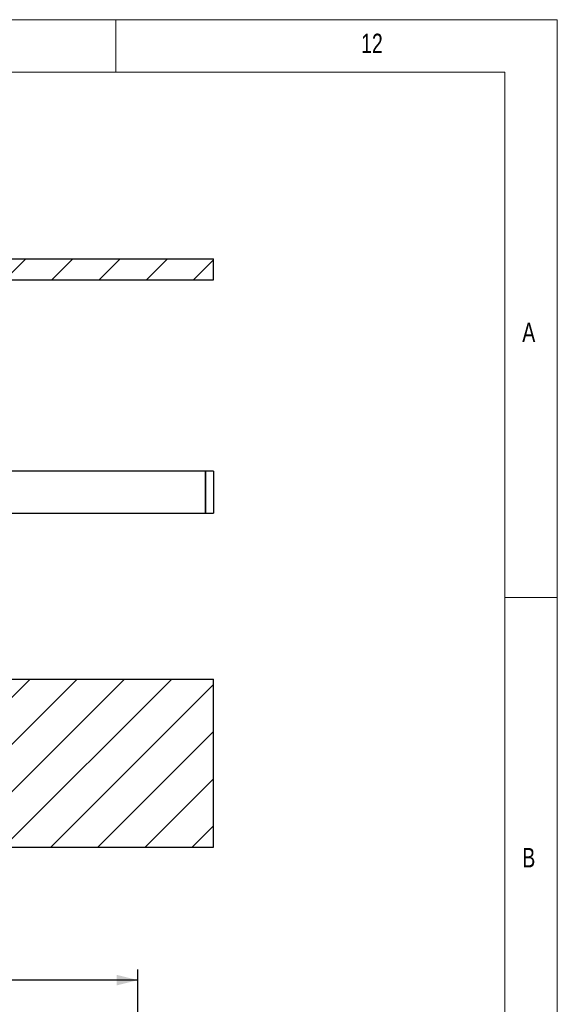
# Model space of a CAD drawing. Header units: millimetres. Extents: x 5 to 589, y 5 to 415.
# Tile 90 of 90: x 538 to 589, y 321 to 415. Entities that reach past the tile are written whole.
import ezdxf

# ---------------------------------------------------------------- set-up
doc = ezdxf.new("R2010")
doc.units = ezdxf.units.MM
for name, color, linetype in [('COTES', 1, 'Continuous'), ('NOTES', 6, 'Continuous'), ('TRAIT-FINS', 9, 'Continuous')]:
    doc.layers.add(name, color=color, linetype=linetype)
doc.layers.add('TRAIT-FORT', color=4, linetype='Continuous', lineweight=25)
doc.styles.add('SLDTEXTSTYLE0', font='TXT', dxfattribs={"width": 0.75})
doc.dimstyles.new('SLDDIMSTYLE0', dxfattribs={"dimtxt": 3, "dimasz": 2, "dimexe": 0, "dimexo": 0.0625, "dimgap": 0.75, "dimtad": 1, "dimdec": 0, "dimlfac": 25, "dimrnd": 1e-09, "dimzin": 12, "dimdsep": 46, "dimtxsty": 'SLDTEXTSTYLE0', "dimsah": 1, "dimcen": 0.09, "dimadec": 0, "dimazin": 3, "dimtfac": 1, "dimtdec": 0, "dimtofl": 0, "dimtmove": 0, "dimatfit": 3, "dimfxl": 1, "dimfrac": 2, "dimtolj": 1, "dimtzin": 12, "dimarcsym": 0})

# ---------------------------------------------------------------- blocks, each defined once
blk = doc.blocks.new('_D_23')
at = {"layer": 'COTES', "color": 1, "transparency": 16777216}
for p, q in [((501.319, 298.586), (501.319, 324.585)), ((549.089, 280.421), (549.089, 324.585)), ((549.089, 323.585), (501.319, 323.585))]:
    blk.add_line(p, q, dxfattribs=at)
for points in [[(501.319, 323.585), (503.319, 323.085), (503.319, 324.085)], [(549.089, 323.585), (547.089, 324.085), (547.089, 323.085)]]:
    blk.add_solid(points, dxfattribs=at)
at = {"layer": 'COTES', "color": 1, "transparency": 16777216, "insert": (520.771, 327.452), "char_height": 3, "attachment_point": 1, "style": 'SLDTEXTSTYLE0'}
blk.add_mtext('1194', dxfattribs=at)
blk = doc.blocks.new('SW_HATCH_0')
at = {"layer": 'TRAIT-FINS', "color": 0}
for p, q in [((28.069, 50.52), (23.874, 46.325)), ((32.559, 50.52), (26.014, 43.974)), ((37.049, 50.52), (30.504, 43.974)), ((41.539, 50.52), (34.994, 43.974)), ((46.029, 50.52), (39.484, 43.974)), ((50.52, 50.52), (43.974, 43.974)), ((55.01, 50.52), (48.464, 43.974)), ((59.5, 50.52), (52.955, 43.974)), ((63.99, 50.52), (57.445, 43.974)), ((68.48, 50.52), (61.935, 43.974)), ((72.97, 50.52), (66.425, 43.974)), ((77.46, 50.52), (70.915, 43.974)), ((77.929, 46.498), (75.405, 43.974)), ((22.395, 40.356), (22.048, 40.008)), ((26.885, 40.356), (26.681, 40.152)), ((71.786, 40.356), (71.577, 40.147)), ((-0.411, 40), (-2.411, 38)), ((4.079, 40), (2.079, 38)), ((8.569, 40), (6.569, 38)), ((13.059, 40), (11.059, 38)), ((17.549, 40), (15.549, 38)), ((21.559, 39.52), (21.439, 39.4)), ((21.819, 39.78), (21.699, 39.66)), ((21.979, 39.94), (21.819, 39.78)), ((22.039, 40), (21.979, 39.94)), ((26.31, 39.78), (26.19, 39.66)), ((26.47, 39.94), (26.31, 39.78)), ((26.53, 40), (26.47, 39.94)), ((30.8, 39.78), (30.68, 39.66)), ((30.96, 39.94), (30.8, 39.78)), ((31.02, 40), (30.96, 39.94)), ((44.27, 39.78), (44.15, 39.66)), ((44.43, 39.94), (44.27, 39.78)), ((44.49, 40), (44.43, 39.94)), ((48.76, 39.78), (48.64, 39.66)), ((48.92, 39.94), (48.76, 39.78)), ((48.98, 40), (48.92, 39.94)), ((53.25, 39.78), (53.13, 39.66)), ((53.41, 39.94), (53.25, 39.78)), ((53.47, 40), (53.41, 39.94)), ((57.741, 39.78), (57.621, 39.66)), ((57.901, 39.94), (57.741, 39.78)), ((57.961, 40), (57.901, 39.94)), ((71.211, 39.78), (71.091, 39.66)), ((71.371, 39.94), (71.211, 39.78)), ((71.431, 40), (71.371, 39.94)), ((75.701, 39.78), (75.581, 39.66)), ((75.861, 39.94), (75.701, 39.78)), ((75.921, 40), (75.861, 39.94)), ((80.191, 39.78), (80.071, 39.66)), ((80.351, 39.94), (80.191, 39.78)), ((80.411, 40), (80.351, 39.94)), ((84.681, 39.78), (84.561, 39.66)), ((84.841, 39.94), (84.681, 39.78)), ((84.901, 40), (84.841, 39.94)), ((93.882, 40), (92.239, 38.358)), ((98.372, 40), (96.372, 38)), ((102.862, 40), (100.862, 38)), ((107.352, 40), (105.352, 38)), ((111.842, 40), (109.842, 38)), ((116.239, 39.907), (114.332, 38)), ((30.039, 39.02), (29.919, 38.9)), ((74.839, 38.918), (74.719, 38.798)), ((79.016, 38.605), (78.896, 38.485)), ((20.239, 38.2), (20.039, 38)), ((24.639, 38.11), (24.519, 37.99)), ((78.296, 37.885), (78.176, 37.765)), ((23.64, 37.11), (23.52, 36.99)), ((27.72, 36.7), (27.6, 36.58)), ((41.19, 36.7), (41.07, 36.58)), ((45.68, 36.7), (45.56, 36.58)), ((50.17, 36.7), (50.05, 36.58)), ((54.541, 36.58), (54.061, 36.1)), ((54.661, 36.7), (54.541, 36.58)), ((68.131, 36.7), (68.011, 36.58)), ((72.501, 36.58), (72.021, 36.1)), ((72.621, 36.7), (72.501, 36.58)), ((77.111, 36.7), (76.991, 36.58)), ((81.601, 36.7), (81.481, 36.58)), ((72.021, 36.1), (71.621, 35.7)), ((76.239, 35.828), (76.111, 35.7)), ((89.982, 36.1), (89.582, 35.7)), ((74.839, 34.428), (74.679, 34.268)), ((87.999, 34.118), (87.839, 33.958)), ((91.039, 32.668), (90.879, 32.508)), ((71.799, 31.388), (71.639, 31.228)), ((80.785, 31.394), (78.845, 29.454)), ((74.839, 29.938), (74.679, 29.778)), ((87.999, 29.628), (87.839, 29.468)), ((91.039, 28.178), (90.879, 28.018)), ((71.799, 26.898), (71.639, 26.738)), ((74.839, 25.448), (74.679, 25.288)), ((29.139, 24.649), (28.979, 24.489)), ((87.999, 25.138), (87.839, 24.978)), ((28.315, 23.825), (28.089, 23.598)), ((37.47, 24), (36.052, 22.582)), ((91.039, 23.687), (90.879, 23.527)), ((71.799, 22.408), (71.639, 22.248)), ((74.839, 20.958), (74.679, 20.798)), ((87.999, 20.647), (87.839, 20.487)), ((-3.206, 19.244), (-3.761, 18.69)), ((1.284, 19.244), (-1.605, 16.356)), ((5.774, 19.244), (2.885, 16.356)), ((10.264, 19.244), (7.375, 16.356)), ((14.754, 19.244), (11.866, 16.356)), ((19.244, 19.244), (16.356, 16.356)), ((23.734, 19.244), (20.846, 16.356)), ((28.225, 19.244), (25.336, 16.356)), ((32.715, 19.244), (29.826, 16.356)), ((37.205, 19.244), (34.316, 16.356)), ((41.695, 19.244), (38.806, 16.356)), ((46.185, 19.244), (43.297, 16.356)), ((50.675, 19.244), (47.787, 16.356)), ((55.165, 19.244), (52.277, 16.356)), ((59.655, 19.244), (56.767, 16.356)), ((63.799, 18.897), (61.257, 16.356)), ((91.039, 19.197), (90.879, 19.037)), ((71.799, 17.918), (71.639, 17.758)), ((74.839, 16.468), (74.679, 16.308)), ((87.999, 16.157), (87.839, 15.997)), ((91.039, 14.707), (90.879, 14.547)), ((71.799, 13.428), (71.639, 13.268)), ((74.839, 11.978), (74.679, 11.818)), ((87.999, 11.667), (87.839, 11.507)), ((91.039, 10.217), (90.879, 10.057)), ((71.799, 8.938), (71.639, 8.778)), ((74.839, 7.487), (74.679, 7.327)), ((87.999, 7.177), (87.839, 7.017)), ((91.039, 5.727), (90.879, 5.567)), ((71.799, 4.447), (71.639, 4.287)), ((89.332, 4.02), (88.532, 3.22)), ((73.342, 1.5), (72.527, 0.685)), ((0, 0), (-3.761, -3.761)), ((4.49, 0), (-3.761, -8.251)), ((8.98, 0), (-3.761, -12.741)), ((13.47, 0), (-2.53, -16)), ((17.961, 0), (1.961, -16)), ((35.921, 0), (19.921, -16)), ((40.411, 0), (24.411, -16)), ((44.901, 0), (28.901, -16)), ((53.882, 0), (37.882, -16)), ((58.372, 0), (42.372, -16)), ((62.862, 0), (46.862, -16)), ((67.352, 0), (51.352, -16)), ((71.842, 0), (55.842, -16)), ((76.332, 0), (60.332, -16)), ((72.442, 0.6), (71.842, 0)), ((77.252, 0.92), (76.932, 0.6)), ((86.232, 0.92), (85.912, 0.6)), ((103.273, 0), (87.273, -16)), ((90.403, 0.6), (89.803, 0)), ((112.253, 0), (96.253, -16)), ((22.451, 0), (6.451, -16)), ((26.941, 0), (10.941, -16)), ((31.431, 0), (15.431, -16)), ((49.391, 0), (33.391, -16)), ((80.822, 0), (64.822, -16)), ((85.312, 0), (69.312, -16)), ((89.803, 0), (73.803, -16)), ((94.293, 0), (78.293, -16)), ((98.783, 0), (82.783, -16)), ((107.763, 0), (91.763, -16)), ((116.239, -0.504), (100.743, -16)), ((116.239, -4.994), (105.233, -16)), ((116.239, -9.484), (109.724, -16)), ((116.239, -13.974), (114.214, -16))]:
    blk.add_line(p, q, dxfattribs=at)

msp = doc.modelspace()

# ---------------------------------------------------------------- linework, layer by layer
at = {"color": 7, "linetype": 'Continuous', "lineweight": 18}
for p, q in [((589, 415), (5, 415)), ((547, 410), (547, 415)), ((589, 5), (589, 415)), ((584, 410), (10, 410)), ((584, 10), (584, 410)), ((584, 360), (589, 360))]:
    msp.add_line(p, q, dxfattribs=at)
at = {"layer": 'TRAIT-FORT', "color": 4, "linetype": 'Continuous', "lineweight": 25}
for p, q in [((532.307, 392.242), (556.307, 392.242)), ((556.307, 390.242), (556.307, 392.242)), ((532.307, 390.242), (556.307, 390.242)), ((555.54, 372.042), (531.107, 372.042)), ((556.308, 372.042), (555.54, 372.042)), ((555.54, 368.042), (555.54, 372.042)), ((531.107, 368.042), (555.54, 368.042)), ((555.54, 368.042), (556.307, 368.042)), ((436.307, 352.242), (556.307, 352.242)), ((556.307, 336.242), (556.307, 352.242)), ((436.307, 336.242), (556.307, 336.242))]:
    msp.add_line(p, q, dxfattribs=at)
for points, knots in [([(555.54, 372.041), (555.54, 372.041), (555.54, 372.043), (555.54, 372.026), (555.54, 371.983), (555.54, 371.911), (555.54, 371.821), (555.54, 371.706), (555.54, 371.567), (555.54, 371.414), (555.54, 371.241), (555.54, 371.052), (555.54, 370.853), (555.54, 370.641), (555.54, 370.422), (555.54, 370.24), (555.54, 370.113), (555.54, 370.042)], [0, 0, 0, 0, 0.0209573, 0.0755436, 0.1811553, 0.2353431, 0.2899293, 0.3955411, 0.4497288, 0.504315, 0.6099268, 0.6641145, 0.7187008, 0.8243125, 0.8785002, 0.9330865, 1, 1, 1, 1]), ([(556.307, 372.042), (556.307, 372.041), (556.307, 372.039), (556.307, 372.017), (556.307, 371.98), (556.307, 371.929), (556.307, 371.864), (556.307, 371.786), (556.307, 371.695), (556.307, 371.592), (556.307, 371.478), (556.307, 371.355), (556.307, 371.221), (556.307, 371.08), (556.307, 370.931), (556.307, 370.778), (556.307, 370.617), (556.307, 370.441), (556.307, 370.249), (556.307, 370.111), (556.307, 370.042)], [0, 0, 0, 0, 0.053607, 0.108831, 0.165302, 0.22221, 0.275997, 0.330775, 0.385552, 0.441363, 0.49428, 0.548164, 0.602048, 0.656936, 0.709265, 0.762541, 0.815818, 0.870077, 0.934688, 1, 1, 1, 1]), ([(555.54, 370.042), (555.54, 369.931), (555.54, 369.764), (555.54, 369.544), (555.54, 369.328), (555.54, 369.122), (555.54, 368.93), (555.54, 368.748), (555.54, 368.584), (555.54, 368.441), (555.54, 368.314), (555.54, 368.211), (555.54, 368.133), (555.54, 368.075), (555.54, 368.044), (555.54, 368.044), (555.54, 368.044)], [0, 0, 0, 0, 0.10562, 0.159811, 0.214402, 0.320021, 0.374213, 0.428803, 0.534423, 0.588615, 0.643205, 0.748825, 0.803016, 0.857607, 0.963226, 1, 1, 1, 1]), ([(556.307, 370.042), (556.307, 369.932), (556.307, 369.766), (556.307, 369.547), (556.307, 369.333), (556.307, 369.128), (556.307, 368.937), (556.307, 368.757), (556.307, 368.593), (556.307, 368.451), (556.307, 368.323), (556.307, 368.218), (556.307, 368.14), (556.307, 368.094), (556.307, 368.062), (556.307, 368.045), (556.307, 368.044), (556.307, 368.044)], [0, 0, 0, 0, 0.104313, 0.157837, 0.211756, 0.316067, 0.369581, 0.423485, 0.5281, 0.581757, 0.6358, 0.741246, 0.795318, 0.849774, 0.903028, 0.957206, 1, 1, 1, 1])]:
    msp.add_open_spline(points, degree=3, knots=knots, dxfattribs=at)

# ---------------------------------------------------------------- block references
at = {"layer": 'TRAIT-FINS', "color": 9}
msp.add_blockref('SW_HATCH_0', (440.067, 352.242), dxfattribs=at)

# ---------------------------------------------------------------- texts
at = {"layer": 'NOTES', "color": 211, "attachment_point": 1, "style": 'SLDTEXTSTYLE0'}
for s, insert, char_height in [('12', (570.333, 413.668), 1.8521), ('A', (585.667, 386.168), 1.852), ('B', (585.667, 336.168), 1.852)]:
    msp.add_mtext(s, dxfattribs=dict(at, insert=insert, char_height=char_height))

# ---------------------------------------------------------------- dimensions: what is measured, and where the dimension line sits
at = {"layer": 'COTES', "color": 1}
dim = msp.add_linear_dim(base=(501.319, 323.585), p1=(549.089, 279.421), p2=(501.319, 297.586), dimstyle='SLDDIMSTYLE0', dxfattribs=at)
dim.commit()
dim.dimension.update_dxf_attribs({"geometry": '_D_23', "text_midpoint": (525.204, 323.585), "dimtype": 160})

doc.saveas('drawing.dxf')
